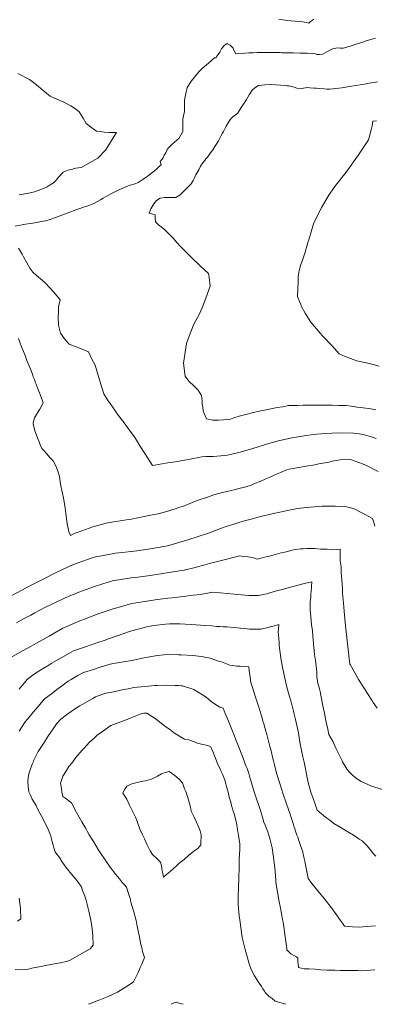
# Model space of a CAD drawing. Header units: inches. Extents: x 11351264 to 11356330, y 6702313 to 6706468.
# Tile 95 of 160: x 11354518 to 11354791, y 6702313 to 6703069. Entities that reach past the tile are written whole.
import ezdxf

# ---------------------------------------------------------------- set-up
doc = ezdxf.new("R2010")
doc.units = ezdxf.units.IN
doc.header["$MEASUREMENT"] = 0
doc.layers.add('Shumate_Contours_clip1', color=7, linetype='Continuous', lineweight=0)

msp = doc.modelspace()

# ---------------------------------------------------------------- linework, layer by layer
at = {"layer": 'Shumate_Contours_clip1'}
for points, elevation in [([(11354744.19, 6703069.36), (11354741.27, 6703067.37), (11354740.25, 6703066.32), (11354739.76, 6703066.66), (11354735.68, 6703067.29), (11354732.85, 6703067.73), (11354729.73, 6703068.03), (11354726.36, 6703068.15), (11354723.8, 6703068.34), (11354720.26, 6703068.84), (11354717.25, 6703069.21)], 1382), ([(11354791.43, 6703054.8), (11354788.88, 6703054.14), (11354785.14, 6703053.11), (11354780.05, 6703051.41), (11354775.74, 6703049.98), (11354771.12, 6703048.49), (11354766.61, 6703047.3), (11354764.48, 6703047.2), (11354762.33, 6703047.34), (11354758.33, 6703046.71), (11354757.8, 6703046.36), (11354754.59, 6703044.69), (11354751.03, 6703042.68), (11354748.35, 6703042.37), (11354746.28, 6703042.43), (11354744.74, 6703042.99), (11354743.34, 6703042.97), (11354738.89, 6703043.24), (11354736.84, 6703043.3), (11354733.47, 6703043.39), (11354728.31, 6703043.53), (11354723.74, 6703043.64), (11354719.4, 6703043.72), (11354718.13, 6703043.75), (11354715.67, 6703043.87), (11354711.72, 6703043.88), (11354708.5, 6703043.87), (11354702.51, 6703043.86), (11354700.46, 6703043.81), (11354697.48, 6703043.71), (11354696.4, 6703043.67), (11354694.08, 6703043.5), (11354691.15, 6703043.31), (11354689.03, 6703043.15), (11354684.03, 6703042.83), (11354682.62, 6703045.76), (11354682.2, 6703047.29), (11354679.85, 6703049.45), (11354677.74, 6703050.62), (11354677.37, 6703050.73), (11354675.18, 6703049.23), (11354673.21, 6703046.74), (11354671.83, 6703044.2), (11354670.49, 6703042.23), (11354669.55, 6703040.99), (11354668.92, 6703039.75), (11354667.66, 6703039.67), (11354663.26, 6703035.68), (11354658.67, 6703031.83), (11354655.72, 6703029.06), (11354650.04, 6703022.19), (11354646.84, 6703017.04), (11354646.52, 6703015.69), (11354645.9, 6703013.71), (11354644.61, 6703007.34), (11354644.71, 6703003.14), (11354644.74, 6702998.68), (11354643.97, 6702995.2), (11354643.45, 6702992.99), (11354643.51, 6702989.31), (11354643.5, 6702986.57), (11354643.35, 6702983.29), (11354640.52, 6702978.13), (11354636.99, 6702974.92), (11354634.83, 6702972.92), (11354632.68, 6702970.93), (11354631.48, 6702969.5), (11354630.4, 6702966.96), (11354629.15, 6702965.05), (11354628.22, 6702963.11), (11354626.12, 6702960.14), (11354626.81, 6702957.78), (11354623.81, 6702954.91), (11354621.54, 6702952.82), (11354618.42, 6702950.42), (11354614.95, 6702947.83), (11354612.17, 6702946.18), (11354609.11, 6702944.05), (11354606.72, 6702943.01), (11354603.05, 6702941.92), (11354600.04, 6702940.95), (11354596.74, 6702939.58), (11354593.19, 6702937.83), (11354588.57, 6702935.58), (11354585.77, 6702934.04), (11354582.33, 6702932.09), (11354580.07, 6702930.78), (11354578.33, 6702929.75), (11354575.06, 6702928), (11354571.17, 6702926.5), (11354567.03, 6702925.1), (11354565.13, 6702924.47), (11354562, 6702923.37), (11354556.71, 6702921.32), (11354550.55, 6702918.95), (11354547.23, 6702917.74), (11354544.16, 6702916.63), (11354541.55, 6702915.74), (11354538.13, 6702914.71), (11354536.05, 6702914.31), (11354533.49, 6702913.83), (11354529.73, 6702913.14), (11354526.27, 6702912.56), (11354522.5, 6702912), (11354518.65, 6702911.39), (11354514.52, 6702910.68)], 1380), ([(11354516.81, 6703027.72), (11354525.55, 6703023.09), (11354527.67, 6703021.69), (11354532.39, 6703017.91), (11354534.61, 6703015.99), (11354538.91, 6703012.36), (11354541.54, 6703010.26), (11354548.85, 6703007.11), (11354551.93, 6703005.67), (11354557.51, 6703002.94), (11354561.08, 6703000.51), (11354563.83, 6702998.39), (11354566.79, 6702993.46), (11354569.25, 6702989.28), (11354573.43, 6702985.98), (11354577.03, 6702983.61), (11354579.92, 6702983.15), (11354583.13, 6702982.74), (11354586.75, 6702982.5), (11354592.48, 6702982.39), (11354590.78, 6702979.52), (11354587.15, 6702973.72), (11354584.04, 6702968.93), (11354578.11, 6702962.73), (11354571.86, 6702959.16), (11354565.45, 6702955.68), (11354561.35, 6702955.02), (11354558.67, 6702954.33), (11354555.31, 6702953.43), (11354552.83, 6702952.64), (11354551.51, 6702951.95), (11354548.05, 6702948.3), (11354546.16, 6702945.86), (11354544.04, 6702943.79), (11354541.57, 6702942.28), (11354539.1, 6702940.75), (11354534.26, 6702938.7), (11354529.4, 6702937.04), (11354524.83, 6702935.98), (11354520.84, 6702935.25), (11354517.72, 6702934.71)], 1382), ([(11354793.05, 6703021.43), (11354786.53, 6703020.24), (11354782.97, 6703019.58), (11354773.13, 6703017.91), (11354765.61, 6703016.84), (11354756.36, 6703015.6), (11354754.11, 6703015.69), (11354751.93, 6703015.95), (11354748.7, 6703016.23), (11354746.1, 6703016.4), (11354744.07, 6703016.58), (11354740.9, 6703016.85), (11354738.67, 6703016.92), (11354737.65, 6703016.83), (11354733.37, 6703015.86), (11354731.05, 6703016.48), (11354728.93, 6703017.19), (11354724.89, 6703018.21), (11354723.68, 6703018.39), (11354722.69, 6703018.66), (11354718.4, 6703018.91), (11354714.93, 6703019.12), (11354711.12, 6703019.21), (11354706.47, 6703019.07), (11354704.01, 6703018.86), (11354701.45, 6703018.6), (11354698.85, 6703016.77), (11354696.7, 6703015.06), (11354694.33, 6703011.39), (11354692.43, 6703007.87), (11354690.03, 6703004.31), (11354688.25, 6703001.59), (11354685.47, 6702997.08), (11354682.08, 6702994.62), (11354680.13, 6702992.82), (11354678.96, 6702991.13), (11354676.84, 6702987.43), (11354674.64, 6702983.31), (11354673.86, 6702981.89), (11354672.64, 6702979.52), (11354670.72, 6702976.04), (11354668.98, 6702973.14), (11354667.98, 6702971.62), (11354666.36, 6702969.19), (11354664.66, 6702966.82), (11354662.29, 6702963.59), (11354661.15, 6702962.16), (11354660.28, 6702961.01), (11354658.77, 6702959.08), (11354657.09, 6702956.7), (11354655.8, 6702953.92), (11354653.55, 6702949.91), (11354652.4, 6702947.56), (11354651.41, 6702945.55), (11354649.8, 6702942.96), (11354647.24, 6702940.37), (11354644.66, 6702937.82), (11354641.35, 6702934.58), (11354638.05, 6702932.52), (11354631.96, 6702932.58), (11354629.24, 6702932.64), (11354626.05, 6702932.17), (11354623.13, 6702930.14), (11354621.08, 6702927.69), (11354618.92, 6702923.99), (11354617.57, 6702920.43), (11354622.31, 6702919.24), (11354622.27, 6702916.68), (11354622.38, 6702913.86), (11354624.82, 6702911.51), (11354627.73, 6702909.3), (11354629.74, 6702907.4), (11354633.35, 6702903.87), (11354636.14, 6702901.29), (11354638.9, 6702898.1), (11354641.65, 6702895.07), (11354646.84, 6702889.85), (11354649.45, 6702887.22), (11354657.07, 6702879.91), (11354663.22, 6702874.29), (11354663.62, 6702871.23), (11354664.41, 6702864.41), (11354663.41, 6702861.59), (11354661.11, 6702855.2), (11354658.26, 6702847.77), (11354656.3, 6702843.37), (11354651.83, 6702835.32), (11354647.74, 6702824.83), (11354646.38, 6702820.5), (11354643.89, 6702805.31), (11354645.34, 6702795.43), (11354648.06, 6702791.5), (11354652.19, 6702787.74), (11354655.11, 6702784.64), (11354657.76, 6702780.67), (11354658.33, 6702776.41), (11354658.26, 6702773.81), (11354658.74, 6702771.63), (11354659.13, 6702768.7), (11354659.75, 6702766.69), (11354661.51, 6702762.61), (11354666.58, 6702761.51), (11354670.91, 6702761.59), (11354674.58, 6702761.91), (11354676.98, 6702762.09), (11354680.04, 6702762.4), (11354682.73, 6702763.32), (11354686.68, 6702764.7), (11354691.95, 6702766.07), (11354697.78, 6702767.51), (11354702.1, 6702768.54), (11354707.38, 6702769.57), (11354711.15, 6702770.26), (11354716.01, 6702771.24), (11354720.19, 6702771.99), (11354724.67, 6702772.86), (11354726.91, 6702772.88), (11354729.39, 6702772.95), (11354731.42, 6702772.96), (11354735.94, 6702773.11), (11354738.4, 6702773.05), (11354742.55, 6702773.13), (11354744.85, 6702773.07), (11354749.16, 6702773.13), (11354751.29, 6702773.08), (11354758.37, 6702773.17), (11354763.1, 6702772.99), (11354768.99, 6702772.82), (11354772.69, 6702772.29), (11354777.37, 6702771.72), (11354780.28, 6702771.3), (11354785.77, 6702770.57), (11354787.86, 6702770.27), (11354791.59, 6702769.5)], 1378), ([(11354792.24, 6702991.47), (11354789.4, 6702991.04), (11354788.86, 6702987.63), (11354788.02, 6702984.51), (11354786.87, 6702979.76), (11354786.18, 6702976.9), (11354778.41, 6702965.33), (11354768.94, 6702952.1), (11354761.87, 6702943.23), (11354759.34, 6702939.9), (11354755.59, 6702934.35), (11354749.93, 6702924.86), (11354743.74, 6702912.41), (11354740.23, 6702900), (11354739.57, 6702897.93), (11354737.31, 6702890.62), (11354735.08, 6702883.67), (11354734.12, 6702881.25), (11354732.85, 6702876.6), (11354732.08, 6702871.87), (11354731.96, 6702868.04), (11354731.57, 6702856.57), (11354733.81, 6702850.89), (11354734.53, 6702848.78), (11354737.46, 6702843.73), (11354741.71, 6702836.87), (11354748.94, 6702828.5), (11354750.76, 6702826.47), (11354757.94, 6702818.99), (11354763.6, 6702812.68), (11354768.05, 6702810.51), (11354771.08, 6702809.43), (11354774.27, 6702808.17), (11354777.13, 6702807.27), (11354781.97, 6702806.21), (11354784.42, 6702805.75), (11354789.63, 6702804.46), (11354794.17, 6702803.1)], 1376), ([(11354517.32, 6702893.56), (11354519.89, 6702889.04), (11354521, 6702887.12), (11354523.28, 6702883.03), (11354524.68, 6702880.57), (11354525.9, 6702878.42), (11354528.19, 6702875.27), (11354531.02, 6702872.72), (11354534.14, 6702870.05), (11354537.5, 6702867.24), (11354541.34, 6702863.34), (11354544.25, 6702860.02), (11354549.26, 6702854.11), (11354547.94, 6702848.61), (11354547.84, 6702845.24), (11354547.58, 6702840.05), (11354547.68, 6702838.83), (11354547.74, 6702838.28), (11354547.84, 6702836.79), (11354548.02, 6702834.63), (11354548.41, 6702832.54), (11354549.54, 6702828.3), (11354552.56, 6702824.16), (11354556.11, 6702819.97), (11354561.46, 6702817.98), (11354564.36, 6702816.91), (11354570.85, 6702814.03), (11354573.43, 6702808.43), (11354575.99, 6702803.8), (11354578.66, 6702795.05), (11354581.11, 6702786.61), (11354582.67, 6702781.96), (11354585.6, 6702777.12), (11354587.49, 6702774.43), (11354591.15, 6702769.25), (11354593.04, 6702766.47), (11354599.2, 6702758.65), (11354601.39, 6702755.36), (11354606.26, 6702748.88), (11354608.6, 6702745.04), (11354610.5, 6702742.03), (11354614.32, 6702735.94), (11354620.09, 6702726.88), (11354632, 6702728.8), (11354637.6, 6702729.75), (11354644.97, 6702730.94), (11354655.7, 6702733.1), (11354657.93, 6702733.59), (11354661.11, 6702733.68), (11354666.81, 6702733.74), (11354672.74, 6702734.25), (11354677.68, 6702734.87), (11354680.14, 6702735.38), (11354687.56, 6702736.98), (11354697.24, 6702739.98), (11354701.4, 6702741.19), (11354706.96, 6702742.86), (11354716.78, 6702745.67), (11354719.35, 6702746.32), (11354727.3, 6702748.05), (11354730.55, 6702748.63), (11354738.18, 6702749.98), (11354741.96, 6702750.38), (11354746.01, 6702750.9), (11354753.25, 6702751.49), (11354757.83, 6702751.68), (11354765.1, 6702751.93), (11354774.56, 6702751.66), (11354775.96, 6702751.51), (11354778.78, 6702751.08), (11354782, 6702750.61), (11354784.73, 6702749.9), (11354788.46, 6702748.87), (11354791.96, 6702747.63)], 1380), ([(11354517.18, 6702824.2), (11354518.16, 6702821.41), (11354519.49, 6702818.04), (11354521.16, 6702814.35), (11354522.23, 6702811.4), (11354523.69, 6702807.43), (11354525.21, 6702803.84), (11354526.57, 6702800.23), (11354527.83, 6702796.85), (11354528.56, 6702794.89), (11354529.37, 6702792.77), (11354530.28, 6702790.39), (11354530.76, 6702789.34), (11354532.14, 6702785.79), (11354533.87, 6702781.22), (11354534.9, 6702778.43), (11354536.08, 6702775.25), (11354535.67, 6702773.97), (11354533.65, 6702769.99), (11354531.86, 6702767.28), (11354529.52, 6702763.34), (11354528.46, 6702759.69), (11354528.54, 6702759.09), (11354528.74, 6702757.89), (11354529.8, 6702753.36), (11354530.99, 6702750.1), (11354532.23, 6702746.77), (11354533.06, 6702744.98), (11354533.9, 6702742.81), (11354535.19, 6702740.01), (11354536.7, 6702738.37), (11354538.9, 6702735.84), (11354541.07, 6702733.31), (11354543.89, 6702730.29), (11354545.85, 6702726.59), (11354547.53, 6702722.39), (11354548.77, 6702718.41), (11354549.16, 6702714.6), (11354549.75, 6702711.1), (11354550.47, 6702707.67), (11354551.76, 6702701.96), (11354552.96, 6702694), (11354553.64, 6702689.88), (11354554.49, 6702682.28), (11354555.87, 6702675.88), (11354557.02, 6702673.14), (11354560.1, 6702674.72), (11354560.74, 6702674.95), (11354563.14, 6702675.57), (11354574.4, 6702679.81), (11354584.52, 6702682.45), (11354588.86, 6702683.41), (11354601.69, 6702685.28), (11354603.93, 6702685.69), (11354618.71, 6702688.6), (11354624.47, 6702689.7), (11354630.1, 6702691.34), (11354638.19, 6702693.76), (11354641.16, 6702694.77), (11354643.46, 6702695.44), (11354653.65, 6702699.64), (11354663.06, 6702702.8), (11354667.22, 6702704.26), (11354673.89, 6702706.01), (11354680.63, 6702707.7), (11354682.79, 6702708.21), (11354687.42, 6702709.35), (11354690.04, 6702709.97), (11354695.91, 6702711.79), (11354698.54, 6702712.93), (11354702.87, 6702714.66), (11354707.21, 6702716.58), (11354709.77, 6702717.57), (11354715.84, 6702720.35), (11354718.44, 6702721.54), (11354723.4, 6702723.54), (11354725.13, 6702724.01), (11354734.09, 6702725.54), (11354736.58, 6702726), (11354744.88, 6702727.43), (11354748.03, 6702728.07), (11354755.58, 6702729.38), (11354759.53, 6702730.29), (11354766.1, 6702731.45), (11354770.85, 6702731.64), (11354772.9, 6702731.08), (11354781.57, 6702728.11), (11354784.47, 6702726.87), (11354793.37, 6702722.2)], 1382), ([(11354512.14, 6702627.04), (11354523.08, 6702632.9), (11354528.96, 6702635.89), (11354536.21, 6702639.57), (11354545.72, 6702644.4), (11354549.41, 6702646.17), (11354556.49, 6702649.68), (11354562.35, 6702651.93), (11354575.24, 6702656.39), (11354589.17, 6702659.14), (11354591.78, 6702659.51), (11354603.96, 6702660.78), (11354608.08, 6702661.27), (11354618.39, 6702662.88), (11354624.42, 6702663.95), (11354631.6, 6702665.29), (11354637.86, 6702667.07), (11354647.3, 6702669.78), (11354663.15, 6702675), (11354676.02, 6702679.67), (11354689.75, 6702684.15), (11354696.88, 6702685.94), (11354700.31, 6702686.86), (11354705.43, 6702688.19), (11354714.02, 6702690.28), (11354716.86, 6702690.81), (11354722.68, 6702692.15), (11354727.8, 6702692.94), (11354731.58, 6702693.81), (11354738.78, 6702694.56), (11354741.63, 6702694.94), (11354750.4, 6702695.53), (11354754.01, 6702695.58), (11354760.41, 6702695.59), (11354762.72, 6702695.45), (11354769.05, 6702695.04), (11354771.17, 6702694.68), (11354773.24, 6702694.12), (11354775.47, 6702693.26), (11354779.02, 6702691.48), (11354783.56, 6702689.17), (11354786.3, 6702687.69), (11354789.09, 6702686.27), (11354790.04, 6702683.2), (11354790.98, 6702680.32)], 1384), ([(11354515.7, 6702606.08), (11354521.63, 6702609.27), (11354526.64, 6702611.94), (11354529.71, 6702613.66), (11354537.48, 6702617.9), (11354542.24, 6702620.25), (11354550.89, 6702624.29), (11354552.97, 6702625.28), (11354563.46, 6702629.55), (11354572.01, 6702632.65), (11354576.24, 6702634.14), (11354586.02, 6702637.19), (11354589.37, 6702638.3), (11354603.63, 6702640.63), (11354607.01, 6702640.95), (11354618.31, 6702642.4), (11354623.32, 6702643.11), (11354633.06, 6702644.61), (11354637.58, 6702645.37), (11354644.37, 6702646.53), (11354652.92, 6702648.64), (11354660.39, 6702650.54), (11354663.86, 6702651.57), (11354676.33, 6702654.68), (11354687.03, 6702657.53), (11354690.35, 6702656.96), (11354693.47, 6702656.61), (11354696.9, 6702656.12), (11354700.56, 6702655.04), (11354703.57, 6702655.69), (11354707.1, 6702656.6), (11354709.08, 6702657.1), (11354713.64, 6702658.38), (11354719.05, 6702659.8), (11354721.9, 6702660.41), (11354727.33, 6702661.9), (11354729.65, 6702662.24), (11354733.79, 6702662.74), (11354735.8, 6702662.94), (11354738.77, 6702663.07), (11354742.01, 6702663.01), (11354744.74, 6702663.02), (11354749.19, 6702662.61), (11354754.28, 6702662.62), (11354758.04, 6702662.11), (11354761.65, 6702662.37), (11354764.31, 6702662.61), (11354764.28, 6702657.74), (11354764.22, 6702653.75), (11354764.93, 6702650.93), (11354765.02, 6702648.76), (11354765.17, 6702644.06), (11354765.46, 6702638.94), (11354765.76, 6702636.01), (11354766.13, 6702631.83), (11354766.16, 6702628.84), (11354766.75, 6702621.15), (11354767.36, 6702615.07), (11354767.91, 6702609.35), (11354768.12, 6702606.65), (11354768.57, 6702601.25), (11354769.05, 6702597.48), (11354769.45, 6702594.55), (11354769.96, 6702590.26), (11354770.24, 6702587.81), (11354771.02, 6702581.07), (11354771.7, 6702574.43), (11354771.82, 6702574.3), (11354772, 6702573.97), (11354775.23, 6702568.28), (11354778.48, 6702562.58), (11354781.61, 6702557.34), (11354785.23, 6702551.71), (11354788.6, 6702546.73), (11354789.72, 6702545.01), (11354792.73, 6702540.49)], 1386), ([(11354511.8, 6702579.69), (11354520.32, 6702584.46), (11354524.69, 6702586.9), (11354531.04, 6702590.42), (11354540.87, 6702595.94), (11354543.39, 6702597.36), (11354551.31, 6702602.05), (11354553.75, 6702602.99), (11354556.6, 6702604.2), (11354564.28, 6702607.54), (11354568.64, 6702609.24), (11354576.87, 6702612.39), (11354587.59, 6702615.98), (11354589.85, 6702616.72), (11354595.5, 6702618.32), (11354603.18, 6702620.63), (11354605.96, 6702621.05), (11354617.37, 6702623.03), (11354622.3, 6702623.65), (11354632.02, 6702624.89), (11354635.3, 6702625.32), (11354641.75, 6702626.1), (11354643.99, 6702626.32), (11354651.47, 6702627.29), (11354657.12, 6702627.79), (11354666.29, 6702629.59), (11354672.04, 6702629.1), (11354682.91, 6702628.05), (11354691.4, 6702627.29), (11354694.04, 6702627.16), (11354701.67, 6702627.06), (11354705.09, 6702627.69), (11354707.88, 6702628.3), (11354710.35, 6702629.03), (11354715.48, 6702630.5), (11354720.73, 6702631.85), (11354725.23, 6702633.08), (11354727.26, 6702633.64), (11354731.11, 6702634.66), (11354733.14, 6702635.18), (11354737.65, 6702636.43), (11354739.15, 6702636.7), (11354742.43, 6702637.57), (11354742.2, 6702634.27), (11354742.19, 6702632.95), (11354741.99, 6702630.35), (11354741.87, 6702628.19), (11354741.67, 6702626.15), (11354741.33, 6702621.94), (11354741.23, 6702617.84), (11354741.38, 6702615.69), (11354741.74, 6702610.94), (11354742.4, 6702604.63), (11354742.93, 6702600.11), (11354743.41, 6702595.9), (11354743.59, 6702593.63), (11354743.88, 6702589.9), (11354744.32, 6702584.47), (11354744.7, 6702581.7), (11354745.39, 6702577.1), (11354745.68, 6702575.08), (11354746.45, 6702568.47), (11354746.39, 6702564.69), (11354746.85, 6702561.2), (11354747, 6702560.47), (11354747.85, 6702557.28), (11354748.42, 6702555.32), (11354748.9, 6702553.29), (11354749.87, 6702547.59), (11354751, 6702542.33), (11354752.25, 6702536.6), (11354753.36, 6702531.18), (11354753.9, 6702528.51), (11354754.46, 6702525.76), (11354755.54, 6702520.4), (11354757.27, 6702517.34), (11354758.56, 6702515.2), (11354760.2, 6702511.65), (11354761.21, 6702509.24), (11354763.93, 6702503.72), (11354765.84, 6702500), (11354766.21, 6702499.28), (11354768.21, 6702495.95), (11354769.71, 6702493.56), (11354771.43, 6702491.45), (11354773.94, 6702488.77), (11354777.53, 6702485.96), (11354780.34, 6702484.21), (11354787.87, 6702480.8), (11354796.6, 6702478.03)], 1388), ([(11354517.7, 6702555.09), (11354521.34, 6702559.4), (11354524.11, 6702562.75), (11354529.46, 6702567), (11354535.68, 6702570.75), (11354540.52, 6702573.68), (11354542.4, 6702574.77), (11354549.93, 6702579.22), (11354555.76, 6702582.46), (11354559.42, 6702584.56), (11354567.25, 6702587.24), (11354574.52, 6702589.73), (11354578.21, 6702590.84), (11354583.08, 6702592.55), (11354586.44, 6702593.82), (11354592.95, 6702596.11), (11354603.14, 6702599.63), (11354616.7, 6702603.32), (11354621.27, 6702604.1), (11354630.2, 6702605.05), (11354633.18, 6702605.37), (11354636.55, 6702605.29), (11354641.12, 6702605.21), (11354645.17, 6702605), (11354650.19, 6702604.67), (11354660.25, 6702604.04), (11354665.68, 6702603.63), (11354669.68, 6702603.31), (11354671.97, 6702603.2), (11354674.3, 6702603.05), (11354677.46, 6702602.91), (11354685.21, 6702602.24), (11354687.51, 6702602.04), (11354691, 6702601.64), (11354694.54, 6702601.27), (11354697.7, 6702601.07), (11354700.09, 6702601.1), (11354702.83, 6702601.16), (11354703.26, 6702601.22), (11354706.96, 6702601.89), (11354709.04, 6702602.44), (11354711.23, 6702603.13), (11354713.8, 6702603.87), (11354717.29, 6702604.78), (11354716.91, 6702601.3), (11354716.79, 6702599.1), (11354717.09, 6702593.92), (11354717.32, 6702590.92), (11354717.48, 6702588.82), (11354717.91, 6702584.73), (11354718.68, 6702579.16), (11354718.91, 6702577.43), (11354719.97, 6702572.01), (11354721.7, 6702563.61), (11354723.4, 6702556.72), (11354725.27, 6702549.54), (11354726.82, 6702544.31), (11354728.45, 6702538.36), (11354729.04, 6702535.92), (11354730.01, 6702531.85), (11354730.61, 6702529.48), (11354731.32, 6702526.24), (11354732.2, 6702521.51), (11354733.39, 6702514.42), (11354734.8, 6702506.67), (11354735.57, 6702503.08), (11354736.29, 6702500), (11354736.53, 6702498.99), (11354737.85, 6702492.7), (11354739.06, 6702487.09), (11354740.03, 6702482.36), (11354741.8, 6702476.11), (11354743.6, 6702471.12), (11354744.82, 6702467.65), (11354746.74, 6702462.21), (11354748.38, 6702460.8), (11354751.37, 6702458.33), (11354753.4, 6702456.66), (11354756.27, 6702454.46), (11354759.55, 6702452.1), (11354762.39, 6702450.29), (11354765.47, 6702448.48), (11354770.08, 6702445.7), (11354775.73, 6702442.22), (11354778.97, 6702440.02), (11354781.28, 6702438.65), (11354784.92, 6702434.76), (11354787.06, 6702432.22), (11354788.37, 6702430.69), (11354789.64, 6702429.04), (11354791.66, 6702427.05)], 1390), ([(11354517.6, 6702522.87), (11354519.43, 6702525.62), (11354522.27, 6702530), (11354524.06, 6702532.18), (11354530.07, 6702539.28), (11354532.45, 6702542.05), (11354537.03, 6702547.33), (11354543.64, 6702552.44), (11354546.76, 6702554.8), (11354550.26, 6702557.54), (11354555.39, 6702561.4), (11354557.59, 6702562.68), (11354562.78, 6702565.56), (11354567.12, 6702567.95), (11354574.75, 6702570.35), (11354579.92, 6702571.9), (11354582.42, 6702572.67), (11354587.66, 6702574.23), (11354591.74, 6702575), (11354597.87, 6702576.16), (11354604.24, 6702577.18), (11354613.84, 6702579.2), (11354621.03, 6702580.56), (11354624.04, 6702580.88), (11354628.77, 6702581.61), (11354632.99, 6702581.63), (11354640.06, 6702581.57), (11354642.17, 6702581.5), (11354651.22, 6702581.06), (11354657.84, 6702580.13), (11354664.52, 6702579), (11354670.9, 6702576.74), (11354673.18, 6702576.18), (11354679.48, 6702573.58), (11354684.96, 6702572.88), (11354687.4, 6702572.73), (11354690.47, 6702572.42), (11354694.07, 6702572.35), (11354694.48, 6702569.43), (11354694.91, 6702566.03), (11354695.67, 6702560.32), (11354696.86, 6702556.49), (11354699.16, 6702548.93), (11354701.71, 6702541.35), (11354703.33, 6702536.21), (11354704.08, 6702533.77), (11354704.93, 6702530.68), (11354705.61, 6702528.44), (11354707.3, 6702522.82), (11354708, 6702520.27), (11354708.76, 6702517.16), (11354710.12, 6702512.04), (11354711.19, 6702507.85), (11354711.99, 6702504.28), (11354712.5, 6702501.91), (11354713.02, 6702500), (11354713.8, 6702497.09), (11354715.48, 6702490.65), (11354717.98, 6702482.67), (11354719.3, 6702478.65), (11354720.6, 6702474.65), (11354722.8, 6702467.77), (11354724.52, 6702462.74), (11354725.54, 6702459.82), (11354726.84, 6702455.86), (11354728.14, 6702451.89), (11354728.79, 6702449.92), (11354729.46, 6702447.93), (11354730.35, 6702445.27), (11354731.14, 6702442.99), (11354731.67, 6702441.43), (11354732.78, 6702438.3), (11354733.88, 6702435.18), (11354735.55, 6702430.38), (11354735.72, 6702429.78), (11354736.46, 6702426.24), (11354737.07, 6702423), (11354737.62, 6702420.17), (11354738.57, 6702415.25), (11354739.67, 6702409.71), (11354741.26, 6702407.72), (11354742.62, 6702406.01), (11354747.24, 6702400.27), (11354752.06, 6702394.33), (11354758.37, 6702386.21), (11354760.28, 6702383.64), (11354764.58, 6702377.65), (11354765.97, 6702375.58), (11354767.65, 6702373.08), (11354773.77, 6702372.7), (11354778.84, 6702372.34), (11354788.19, 6702373.18), (11354791.37, 6702373.47)], 1392), ([(11354514.52, 6702339.95), (11354519.19, 6702339.76), (11354523.86, 6702340.06), (11354527.55, 6702340.88), (11354530, 6702341.43), (11354534.71, 6702342.34), (11354538.02, 6702343.02), (11354541.93, 6702343.67), (11354546.03, 6702344.51), (11354549.11, 6702345.08), (11354554.08, 6702346.2), (11354555.62, 6702346.7), (11354557.42, 6702347.46), (11354564.17, 6702351.09), (11354569.86, 6702354.48), (11354572.14, 6702355.92), (11354574.51, 6702358.72), (11354574.24, 6702365.77), (11354573.89, 6702371.1), (11354572.77, 6702377.86), (11354571.34, 6702384.81), (11354570.56, 6702387.77), (11354569.94, 6702390.1), (11354569.13, 6702393.24), (11354568.08, 6702396.33), (11354566.38, 6702400.6), (11354565.5, 6702403.49), (11354564.13, 6702405.51), (11354562.82, 6702407.35), (11354561.26, 6702409.32), (11354559.78, 6702410.98), (11354558.18, 6702412.78), (11354555.58, 6702415.94), (11354553.49, 6702418.49), (11354552.89, 6702419.4), (11354552.19, 6702420.39), (11354550.59, 6702422.89), (11354548.58, 6702425.99), (11354545.84, 6702429.37), (11354545.32, 6702430.32), (11354544.39, 6702433.34), (11354543.75, 6702435.37), (11354543.13, 6702438.1), (11354542.12, 6702442.23), (11354541.32, 6702444.38), (11354540.32, 6702446.98), (11354535.87, 6702455.88), (11354531.91, 6702463.36), (11354530.69, 6702465.91), (11354527.67, 6702470.81), (11354526.11, 6702474.29), (11354525.08, 6702476.21), (11354524.53, 6702480.7), (11354524.47, 6702484.54), (11354524.88, 6702489.1), (11354525.91, 6702492.54), (11354527.79, 6702497.64), (11354528.65, 6702499.65), (11354528.81, 6702500), (11354532.26, 6702507.37), (11354536.28, 6702513.41), (11354540.28, 6702519.47), (11354541.56, 6702521.34), (11354544.33, 6702525.49), (11354546.38, 6702528.46), (11354549.7, 6702532.18), (11354555.04, 6702536.09), (11354560.88, 6702540.36), (11354564.36, 6702542.32), (11354569.8, 6702545.37), (11354574.19, 6702548.04), (11354576.34, 6702549.28), (11354581.2, 6702550.96), (11354583.3, 6702551.71), (11354590.28, 6702553.19), (11354595.73, 6702554.35), (11354597.96, 6702554.81), (11354601.48, 6702555.5), (11354605.67, 6702556.35), (11354608.54, 6702556.59), (11354614.15, 6702557.22), (11354621.96, 6702557.83), (11354623.98, 6702558), (11354631.44, 6702558.15), (11354637.49, 6702557.85), (11354640.19, 6702557.85), (11354642.08, 6702557.8), (11354643.19, 6702557.62), (11354651.88, 6702554.84), (11354658.58, 6702550.85), (11354661.31, 6702548.98), (11354665.19, 6702545.62), (11354667.68, 6702543.98), (11354671.87, 6702541.28), (11354674.51, 6702540.66), (11354676.06, 6702536.38), (11354677.13, 6702533.68), (11354678.94, 6702529.23), (11354681.69, 6702522.86), (11354682.77, 6702519.92), (11354684.25, 6702516.25), (11354685.59, 6702512.7), (11354686.47, 6702510.49), (11354688.66, 6702504.74), (11354689.96, 6702501.3), (11354690.44, 6702500), (11354690.82, 6702499), (11354691.96, 6702496.26), (11354692.76, 6702494.18), (11354694.23, 6702490.32), (11354694.76, 6702488.23), (11354695.97, 6702483.91), (11354696.86, 6702480.67), (11354698.07, 6702476.97), (11354699.05, 6702474.02), (11354700.58, 6702469.47), (11354701.26, 6702467.37), (11354703.02, 6702461.96), (11354704.9, 6702455.8), (11354705.72, 6702453.03), (11354706.62, 6702450.71), (11354707.4, 6702448.74), (11354708.61, 6702445.51), (11354710.43, 6702439.51), (11354712.06, 6702433.28), (11354713.19, 6702425.84), (11354714.05, 6702417.95), (11354714.29, 6702415.26), (11354714.53, 6702411.62), (11354714.81, 6702408.64), (11354714.99, 6702406.6), (11354716.05, 6702399.22), (11354717.4, 6702391.81), (11354718.18, 6702388.27), (11354719.43, 6702381.62), (11354719.85, 6702379.61), (11354720.46, 6702375.89), (11354721.25, 6702371.25), (11354721.6, 6702368.59), (11354722.41, 6702363.19), (11354723.24, 6702355.99), (11354723.35, 6702355.14), (11354723.45, 6702354.91), (11354726.3, 6702351.87), (11354728.62, 6702350.8), (11354730.75, 6702349.61), (11354731.81, 6702348.69), (11354731.87, 6702345.78), (11354732.17, 6702341.86), (11354732.32, 6702341.43), (11354734.24, 6702340.93), (11354736.61, 6702340.51), (11354740.29, 6702340.33), (11354745.12, 6702340.18), (11354747.44, 6702339.92), (11354749.51, 6702339.73), (11354754.4, 6702339.55), (11354756.86, 6702339.44), (11354760.16, 6702339.33), (11354764.19, 6702339.2), (11354766.96, 6702339.14), (11354771.12, 6702339.07), (11354773.75, 6702339.05), (11354777.78, 6702339.06), (11354781, 6702338.97), (11354790.88, 6702339.56)], 1394), ([(11354571.06, 6702313.21), (11354573.1, 6702313.97), (11354577.68, 6702315.84), (11354579.63, 6702316.56), (11354586.14, 6702319.18), (11354593.2, 6702322.59), (11354597.44, 6702325.07), (11354601.54, 6702327.59), (11354605.53, 6702330.44), (11354607.35, 6702334.13), (11354609.05, 6702337.6), (11354610.76, 6702341.44), (11354611.85, 6702344.11), (11354612.84, 6702346.52), (11354613.87, 6702349.15), (11354612.42, 6702353.73), (11354611.9, 6702356.83), (11354611.21, 6702359.17), (11354610.13, 6702364.68), (11354608.2, 6702374.54), (11354607.51, 6702377.55), (11354605.84, 6702384.16), (11354603.6, 6702391.67), (11354603.16, 6702393.66), (11354601.69, 6702398.19), (11354600.14, 6702403.19), (11354598.55, 6702405.05), (11354596.98, 6702406.52), (11354594.68, 6702409.6), (11354593.34, 6702411.29), (11354592.02, 6702412.98), (11354587.69, 6702418.58), (11354584.37, 6702423.37), (11354582.8, 6702425.64), (11354581.06, 6702428.17), (11354578.51, 6702432.01), (11354574.76, 6702438.12), (11354574.2, 6702439.03), (11354571.56, 6702443.37), (11354569.98, 6702446.14), (11354568.84, 6702448.14), (11354565.88, 6702453.26), (11354561.76, 6702460.34), (11354557.86, 6702467.75), (11354556.08, 6702469.2), (11354554.3, 6702470.79), (11354551.28, 6702472.75), (11354550.61, 6702476.29), (11354550.25, 6702478.86), (11354549.56, 6702482.85), (11354551.28, 6702488.41), (11354554.02, 6702492.79), (11354555.92, 6702495.74), (11354558.06, 6702498.27), (11354559.33, 6702500), (11354561.29, 6702502.67), (11354566.07, 6702508.33), (11354568.15, 6702510.39), (11354571.56, 6702514.2), (11354575.22, 6702517.49), (11354577.69, 6702519.85), (11354581.84, 6702522.64), (11354586.27, 6702526), (11354588.03, 6702527.2), (11354594.35, 6702529.54), (11354600.66, 6702531.9), (11354603.54, 6702533.07), (11354606.91, 6702534.37), (11354611.92, 6702536.45), (11354613.4, 6702536.75), (11354615.89, 6702536.82), (11354622.85, 6702532.07), (11354629.7, 6702526.81), (11354633.07, 6702524.45), (11354637.05, 6702521.47), (11354644.73, 6702516.79), (11354648.03, 6702516.13), (11354651.47, 6702514.87), (11354654.78, 6702513.8), (11354656.83, 6702513.21), (11354658.81, 6702512.7), (11354661.49, 6702512.08), (11354664.8, 6702511.23), (11354665.42, 6702509.56), (11354666.36, 6702507.27), (11354668.23, 6702502.8), (11354669.37, 6702500), (11354669.6, 6702499.46), (11354670.69, 6702496.9), (11354672.01, 6702493.98), (11354673, 6702491.94), (11354674.06, 6702489.35), (11354675.83, 6702485.17), (11354677.43, 6702478.74), (11354678.17, 6702476.03), (11354679.09, 6702472.31), (11354680.19, 6702468.36), (11354680.86, 6702465.92), (11354682.29, 6702460.79), (11354682.75, 6702459.31), (11354684.56, 6702452.64), (11354685.45, 6702447.51), (11354686.22, 6702442.74), (11354687.16, 6702436.4), (11354687.18, 6702432.28), (11354686.97, 6702428.46), (11354686.83, 6702424.73), (11354686.72, 6702421.33), (11354686.61, 6702416.49), (11354686.46, 6702411.73), (11354686.4, 6702409.7), (11354686.16, 6702402.92), (11354686.02, 6702396.16), (11354685.95, 6702392.39), (11354685.83, 6702389.91), (11354686.75, 6702381.05), (11354687.1, 6702378.09), (11354687.92, 6702372.08), (11354688.67, 6702366.4), (11354689.23, 6702363.39), (11354691.23, 6702355.26), (11354692.23, 6702351.76), (11354694.28, 6702344.35), (11354695.96, 6702339.96), (11354698.6, 6702335.19), (11354701.69, 6702330.22), (11354703.79, 6702326.95), (11354704.9, 6702325.21), (11354706.12, 6702323.35), (11354706.79, 6702322.21), (11354708.16, 6702320.67), (11354709.73, 6702319.29), (11354712.05, 6702317.69), (11354714.34, 6702315.65), (11354718.89, 6702314.35), (11354722.45, 6702313.24), (11354722.53, 6702313.21)], 1396), ([(11354516.34, 6702376.95), (11354519.11, 6702378.88), (11354518.79, 6702386.42), (11354518.48, 6702388.71), (11354517.65, 6702394.62)], 1392), ([(11354634.47, 6702313.21), (11354635.91, 6702314.17), (11354638.19, 6702314.88), (11354640.55, 6702314.19), (11354643.69, 6702313.21)], 1398)]:
    msp.add_lwpolyline(points, dxfattribs=dict(at, elevation=elevation))
at = {"layer": 'Shumate_Contours_clip1', "elevation": 1398}
msp.add_lwpolyline([(11354597.39, 6702475.25), (11354598.34, 6702477.7), (11354600.34, 6702480.65), (11354604.19, 6702482.49), (11354609.28, 6702483.75), (11354612.86, 6702484.46), (11354614.84, 6702484.78), (11354618.28, 6702485.71), (11354619.83, 6702486.27), (11354624.04, 6702488.39), (11354627.04, 6702490.06), (11354629.88, 6702491.25), (11354632.85, 6702491.98), (11354637.2, 6702488.83), (11354640.51, 6702486.07), (11354643.19, 6702483.33), (11354644.66, 6702478.6), (11354645.67, 6702476.5), (11354646.85, 6702473.44), (11354647.75, 6702470.26), (11354648.58, 6702467.41), (11354649.35, 6702464.49), (11354649.85, 6702461.54), (11354651.89, 6702457.42), (11354653.82, 6702453.16), (11354655.7, 6702448.84), (11354656.78, 6702446.44), (11354657.62, 6702443.43), (11354657.62, 6702441.56), (11354657.37, 6702438.38), (11354657.18, 6702435.62), (11354654.84, 6702432.85), (11354651.77, 6702430.73), (11354647.84, 6702427.38), (11354644.34, 6702424.5), (11354640.43, 6702421.21), (11354638.69, 6702419.5), (11354636.24, 6702417.37), (11354633.43, 6702414.91), (11354630.9, 6702412.82), (11354628.5, 6702410.76), (11354627.98, 6702413.57), (11354627.65, 6702415.63), (11354627.04, 6702419.52), (11354626.17, 6702422.38), (11354623.34, 6702425.03), (11354620.11, 6702428.28), (11354618.46, 6702431.04), (11354616.61, 6702434.56), (11354615.66, 6702436.1), (11354613.93, 6702440.17), (11354612.43, 6702443.37), (11354610.5, 6702447.79), (11354608.66, 6702452.9), (11354608.01, 6702454.4), (11354607.09, 6702456.76), (11354604.86, 6702461.44), (11354603.51, 6702464.08), (11354602.55, 6702466.02), (11354600.43, 6702470.81)], close=True, dxfattribs=at)

doc.saveas('drawing.dxf')
